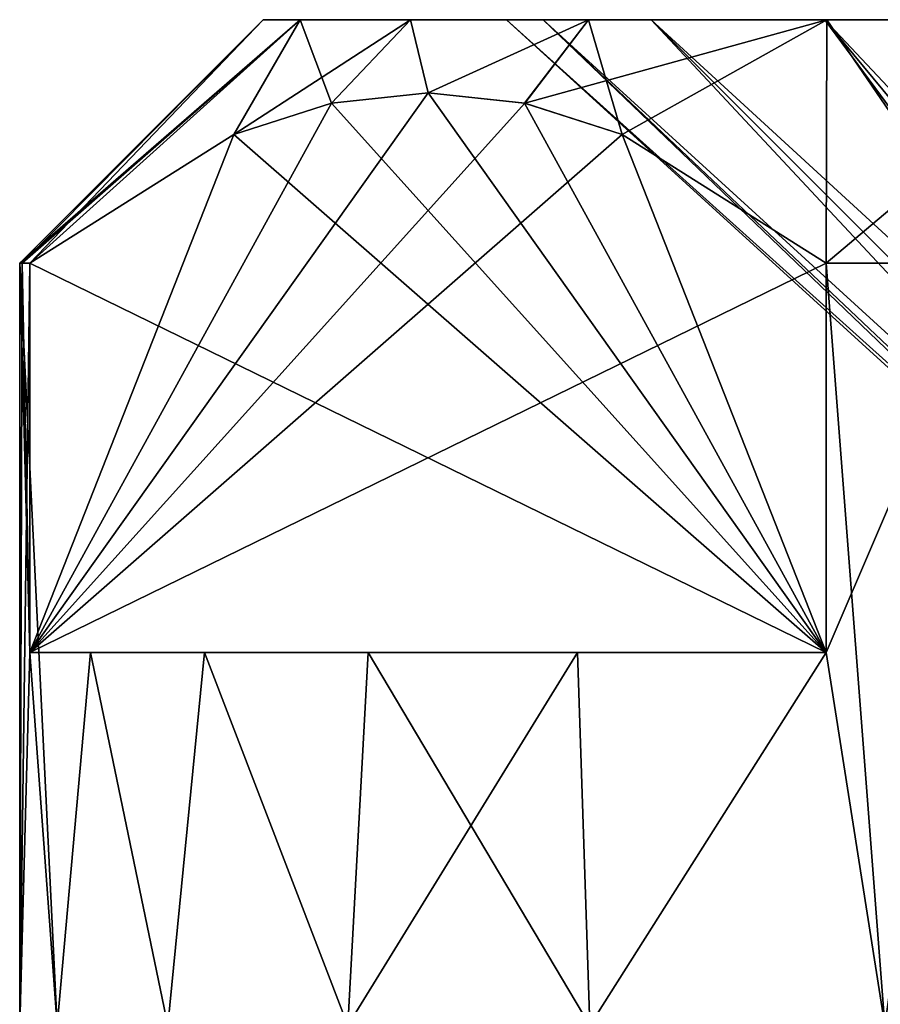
# Model space of a CAD drawing. Extents: x -265 to 265, y 0 to 747.
# Tile 204 of 256: x -262 to -256.7, y 740.13 to 746.2. Entities that reach past the tile are written whole.
import ezdxf

# ---------------------------------------------------------------- set-up
doc = ezdxf.new("R2010")
doc.units = 0
doc.header["$LTSCALE"] = 65.185185
for name, color, linetype in [('123', 7, 'CONTINUOUS'), ('124', 7, 'CONTINUOUS'), ('125', 7, 'CONTINUOUS'), ('132', 7, 'CONTINUOUS'), ('133', 7, 'CONTINUOUS'), ('144', 7, 'CONTINUOUS'), ('149', 7, 'CONTINUOUS'), ('150', 7, 'CONTINUOUS'), ('151', 7, 'CONTINUOUS'), ('152', 7, 'CONTINUOUS')]:
    doc.layers.add(name, color=color, linetype=linetype)

msp = doc.modelspace()

# ---------------------------------------------------------------- linework, layer by layer
at = {"layer": '123', "color": 7, "linetype": 'CONTINUOUS'}
for points in [[(-262, 740), (-261.7693, 740, 2.3413), (-262, 744.7), (-262, 740)], [(-262, 744.7), (-261.7693, 740, 2.3413), (-261.9374, 742.3, 1.2238), (-262, 744.7)], [(-261.9843, 744.7, 0.6127), (-262, 744.7), (-261.9374, 742.3, 1.2238), (-261.9843, 744.7, 0.6127)], [(-261.9374, 744.7, 1.2238), (-261.9843, 744.7, 0.6127), (-261.9374, 742.3, 1.2238), (-261.9374, 744.7, 1.2238)], [(-257.0285, 742.3, 9.7262), (-256.6666, 740, 9.9778), (-257.0285, 744.7, 9.7262), (-257.0285, 742.3, 9.7262)], [(-257.0285, 744.7, 9.7262), (-256.6666, 740, 9.9778), (-256, 744.7, 10.3923), (-257.0285, 744.7, 9.7262)], [(-261.9374, 742.3, 1.2238), (-261.7693, 740, 2.3413), (-261.5631, 742.3, 3.2082), (-261.9374, 742.3, 1.2238)], [(-261.7693, 740, 2.3413), (-261.0865, 740, 4.5922), (-261.5631, 742.3, 3.2082), (-261.7693, 740, 2.3413)], [(-261.5631, 742.3, 3.2082), (-261.0865, 740, 4.5922), (-260.8608, 742.3, 5.1031), (-261.5631, 742.3, 3.2082)], [(-261.0865, 740, 4.5922), (-259.9778, 740, 6.6666), (-260.8608, 742.3, 5.1031), (-261.0865, 740, 4.5922)], [(-260.8608, 742.3, 5.1031), (-259.9778, 740, 6.6666), (-259.8511, 742.3, 6.8524), (-260.8608, 742.3, 5.1031)], [(-259.9778, 740, 6.6666), (-258.4853, 740, 8.4853), (-259.8511, 742.3, 6.8524), (-259.9778, 740, 6.6666)], [(-259.8511, 742.3, 6.8524), (-258.4853, 740, 8.4853), (-258.5612, 742.3, 8.4086), (-259.8511, 742.3, 6.8524)], [(-258.5612, 742.3, 8.4086), (-258.4853, 740, 8.4853), (-257.0285, 742.3, 9.7262), (-258.5612, 742.3, 8.4086)], [(-258.4853, 740, 8.4853), (-256.6666, 740, 9.9778), (-257.0285, 742.3, 9.7262), (-258.4853, 740, 8.4853)]]:
    msp.add_3dface(points, dxfattribs=at)
at = {"layer": '124', "color": 7, "linetype": 'CONTINUOUS'}
for points in [[(-259, 746.2), (-258.7743, 746.2, -2.003), (-260.5, 746.2), (-259, 746.2)], [(-260.2705, 746.2, 2.183), (-259, 746.2), (-260.5, 746.2), (-260.2705, 746.2, 2.183)], [(-260.5, 746.2), (-258.7743, 746.2, -2.003), (-260.2705, 746.2, -2.183), (-260.5, 746.2)], [(-258.1086, 746.2, 3.905), (-258.7743, 746.2, 2.003), (-260.2705, 746.2, 2.183), (-258.1086, 746.2, 3.905)], [(-259.5921, 746.2, 4.271), (-258.1086, 746.2, 3.905), (-260.2705, 746.2, 2.183), (-259.5921, 746.2, 4.271)], [(-258.7743, 746.2, 2.003), (-259, 746.2), (-260.2705, 746.2, 2.183), (-258.7743, 746.2, 2.003)], [(-258.7743, 746.2, -2.003), (-258.1086, 746.2, -3.905), (-260.2705, 746.2, -2.183), (-258.7743, 746.2, -2.003)], [(-260.2705, 746.2, -2.183), (-258.1086, 746.2, -3.905), (-259.5921, 746.2, -4.271), (-260.2705, 746.2, -2.183)], [(-257.0366, 746.2, 5.6112), (-258.1086, 746.2, 3.905), (-259.5921, 746.2, 4.271), (-257.0366, 746.2, 5.6112)], [(-258.4947, 746.2, 6.1715), (-257.0366, 746.2, 5.6112), (-259.5921, 746.2, 4.271), (-258.4947, 746.2, 6.1715)], [(-258.1086, 746.2, -3.905), (-257.0366, 746.2, -5.6112), (-259.5921, 746.2, -4.271), (-258.1086, 746.2, -3.905)], [(-259.5921, 746.2, -4.271), (-257.0366, 746.2, -5.6112), (-258.4947, 746.2, -6.1715), (-259.5921, 746.2, -4.271)], [(-255.6116, 746.2, 7.0363), (-257.0366, 746.2, 5.6112), (-258.4947, 746.2, 6.1715), (-255.6116, 746.2, 7.0363)], [(-257.0255, 746.2, 7.8033), (-255.6116, 746.2, 7.0363), (-258.4947, 746.2, 6.1715), (-257.0255, 746.2, 7.8033)], [(-257.0366, 746.2, -5.6112), (-255.6116, 746.2, -7.0363), (-258.4947, 746.2, -6.1715), (-257.0366, 746.2, -5.6112)], [(-258.4947, 746.2, -6.1715), (-255.6116, 746.2, -7.0363), (-257.0255, 746.2, -7.8033), (-258.4947, 746.2, -6.1715)], [(-253.9048, 746.2, 8.1088), (-255.6116, 746.2, 7.0363), (-257.0255, 746.2, 7.8033), (-253.9048, 746.2, 8.1088)], [(-255.2503, 746.2, 9.093), (-253.9048, 746.2, 8.1088), (-257.0255, 746.2, 7.8033), (-255.2503, 746.2, 9.093)], [(-255.6116, 746.2, -7.0363), (-253.9048, 746.2, -8.1088), (-257.0255, 746.2, -7.8033), (-255.6116, 746.2, -7.0363)], [(-253.9048, 746.2, -8.1088), (-252.0024, 746.2, -8.7744), (-257.0255, 746.2, -7.8033), (-253.9048, 746.2, -8.1088)], [(-257.0255, 746.2, -7.8033), (-252.0024, 746.2, -8.7744), (-255.2503, 746.2, -9.093), (-257.0255, 746.2, -7.8033)]]:
    msp.add_3dface(points, dxfattribs=at)
at = {"layer": '125', "color": 7, "linetype": 'CONTINUOUS'}
for points in [[(-259, 746.2), (-258.7743, 746.2, 2.003), (-254.5, 742.1), (-259, 746.2)], [(-258.7743, 746.2, 2.003), (-258.1086, 746.2, 3.905), (-254.2798, 742.1, 1.3906), (-258.7743, 746.2, 2.003)], [(-254.5, 742.1), (-258.7743, 746.2, 2.003), (-254.4446, 742.1, 0.704), (-254.5, 742.1)], [(-254.4446, 742.1, 0.704), (-258.7743, 746.2, 2.003), (-254.2798, 742.1, 1.3906), (-254.4446, 742.1, 0.704)], [(-258.1086, 746.2, 3.905), (-257.0366, 746.2, 5.6112), (-254.0095, 742.1, 2.043), (-258.1086, 746.2, 3.905)], [(-254.2798, 742.1, 1.3906), (-258.1086, 746.2, 3.905), (-254.0095, 742.1, 2.043), (-254.2798, 742.1, 1.3906)], [(-257.0366, 746.2, 5.6112), (-255.6116, 746.2, 7.0363), (-253.182, 742.1, 3.182), (-257.0366, 746.2, 5.6112)], [(-254.0095, 742.1, 2.043), (-257.0366, 746.2, 5.6112), (-253.6406, 742.1, 2.645), (-254.0095, 742.1, 2.043)], [(-253.6406, 742.1, 2.645), (-257.0366, 746.2, 5.6112), (-253.182, 742.1, 3.182), (-253.6406, 742.1, 2.645)]]:
    msp.add_3dface(points, dxfattribs=at)
at = {"layer": '132', "color": 7, "linetype": 'CONTINUOUS'}
for points in [[(-262, 740), (-262, 744.7), (-261.9843, 744.7, -0.6127), (-262, 740)], [(-261.9374, 742.3, -1.2238), (-262, 740), (-261.9374, 744.7, -1.2238), (-261.9374, 742.3, -1.2238)], [(-261.9374, 744.7, -1.2238), (-262, 740), (-261.9843, 744.7, -0.6127), (-261.9374, 744.7, -1.2238)], [(-256, 744.7, -10.3923), (-256.6666, 740, -9.9778), (-257.0285, 742.3, -9.7262), (-256, 744.7, -10.3923)], [(-257.0285, 744.7, -9.7262), (-256, 744.7, -10.3923), (-257.0285, 742.3, -9.7262), (-257.0285, 744.7, -9.7262)], [(-261.7693, 740, -2.3413), (-262, 740), (-261.9374, 742.3, -1.2238), (-261.7693, 740, -2.3413)], [(-261.5631, 742.3, -3.2082), (-261.7693, 740, -2.3413), (-261.9374, 742.3, -1.2238), (-261.5631, 742.3, -3.2082)], [(-261.0865, 740, -4.5922), (-261.7693, 740, -2.3413), (-261.5631, 742.3, -3.2082), (-261.0865, 740, -4.5922)], [(-260.8608, 742.3, -5.1031), (-261.0865, 740, -4.5922), (-261.5631, 742.3, -3.2082), (-260.8608, 742.3, -5.1031)], [(-259.9778, 740, -6.6666), (-261.0865, 740, -4.5922), (-260.8608, 742.3, -5.1031), (-259.9778, 740, -6.6666)], [(-259.8511, 742.3, -6.8524), (-259.9778, 740, -6.6666), (-260.8608, 742.3, -5.1031), (-259.8511, 742.3, -6.8524)], [(-258.4853, 740, -8.4853), (-259.9778, 740, -6.6666), (-258.5612, 742.3, -8.4086), (-258.4853, 740, -8.4853)], [(-258.5612, 742.3, -8.4086), (-259.9778, 740, -6.6666), (-259.8511, 742.3, -6.8524), (-258.5612, 742.3, -8.4086)], [(-257.0285, 742.3, -9.7262), (-258.4853, 740, -8.4853), (-258.5612, 742.3, -8.4086), (-257.0285, 742.3, -9.7262)], [(-256.6666, 740, -9.9778), (-258.4853, 740, -8.4853), (-257.0285, 742.3, -9.7262), (-256.6666, 740, -9.9778)]]:
    msp.add_3dface(points, dxfattribs=at)
at = {"layer": '133', "color": 7, "linetype": 'CONTINUOUS'}
for points in [[(-259, 746.2), (-254.5, 742.1), (-254.4446, 742.1, -0.704), (-259, 746.2)], [(-259, 746.2), (-254.4446, 742.1, -0.704), (-258.7743, 746.2, -2.003), (-259, 746.2)], [(-254.4446, 742.1, -0.704), (-254.2798, 742.1, -1.3906), (-258.7743, 746.2, -2.003), (-254.4446, 742.1, -0.704)], [(-258.7743, 746.2, -2.003), (-254.2798, 742.1, -1.3906), (-258.1086, 746.2, -3.905), (-258.7743, 746.2, -2.003)], [(-254.0095, 742.1, -2.043), (-253.6406, 742.1, -2.645), (-258.1086, 746.2, -3.905), (-254.0095, 742.1, -2.043)], [(-258.1086, 746.2, -3.905), (-253.6406, 742.1, -2.645), (-257.0366, 746.2, -5.6112), (-258.1086, 746.2, -3.905)], [(-254.2798, 742.1, -1.3906), (-254.0095, 742.1, -2.043), (-258.1086, 746.2, -3.905), (-254.2798, 742.1, -1.3906)], [(-253.6406, 742.1, -2.645), (-253.182, 742.1, -3.182), (-257.0366, 746.2, -5.6112), (-253.6406, 742.1, -2.645)], [(-257.0366, 746.2, -5.6112), (-253.182, 742.1, -3.182), (-255.6116, 746.2, -7.0363), (-257.0366, 746.2, -5.6112)]]:
    msp.add_3dface(points, dxfattribs=at)
at = {"layer": '144', "color": 7, "linetype": 'CONTINUOUS'}
for points in [[(-261.9374, 742.3, 1.2238), (-261.5631, 742.3, 3.2082), (-260.8608, 742.3, 5.1031), (-261.9374, 742.3, 1.2238)], [(-261.9374, 742.3, 1.2238), (-260.8608, 742.3, 5.1031), (-259.8511, 742.3, 6.8524), (-261.9374, 742.3, 1.2238)], [(-261.9374, 742.3, 1.2238), (-259.8511, 742.3, 6.8524), (-258.5612, 742.3, 8.4086), (-261.9374, 742.3, 1.2238)], [(-261.9374, 742.3, 1.2238), (-258.5612, 742.3, 8.4086), (-257.0285, 742.3, 9.7262), (-261.9374, 742.3, 1.2238)], [(-257.0285, 742.3, -9.7262), (-261.5631, 742.3, -3.2082), (-261.9374, 742.3, -1.2238), (-257.0285, 742.3, -9.7262)], [(-257.0285, 742.3, -9.7262), (-260.8608, 742.3, -5.1031), (-261.5631, 742.3, -3.2082), (-257.0285, 742.3, -9.7262)], [(-257.0285, 742.3, -9.7262), (-259.8511, 742.3, -6.8524), (-260.8608, 742.3, -5.1031), (-257.0285, 742.3, -9.7262)], [(-257.0285, 742.3, -9.7262), (-258.5612, 742.3, -8.4086), (-259.8511, 742.3, -6.8524), (-257.0285, 742.3, -9.7262)]]:
    msp.add_3dface(points, dxfattribs=at)
at = {"layer": '149', "color": 7, "linetype": 'CONTINUOUS'}
for points in [[(-260.0786, 745.6854, 4.4433), (-257.0285, 742.3, 9.7262), (-259.4832, 745.75, 5.4746), (-260.0786, 745.6854, 4.4433)], [(-259.4832, 745.75, 5.4746), (-257.0285, 742.3, 9.7262), (-258.8878, 745.6855, 6.5059), (-259.4832, 745.75, 5.4746)], [(-260.6799, 745.4914, 3.4019), (-257.0285, 742.3, 9.7262), (-260.0786, 745.6854, 4.4433), (-260.6799, 745.4914, 3.4019)], [(-258.8878, 745.6855, 6.5059), (-257.0285, 742.3, 9.7262), (-258.2864, 745.4915, 7.5476), (-258.8878, 745.6855, 6.5059)], [(-261.9374, 744.7, 1.2238), (-257.0285, 742.3, 9.7262), (-260.6799, 745.4914, 3.4019), (-261.9374, 744.7, 1.2238)], [(-257.0285, 742.3, 9.7262), (-257.0285, 744.7, 9.7262), (-258.2864, 745.4915, 7.5476), (-257.0285, 742.3, 9.7262)], [(-261.9374, 744.7, 1.2238), (-261.9374, 742.3, 1.2238), (-257.0285, 742.3, 9.7262), (-261.9374, 744.7, 1.2238)]]:
    msp.add_3dface(points, dxfattribs=at)
at = {"layer": '150', "color": 7, "linetype": 'CONTINUOUS'}
for points in [[(-258.8873, 745.6854, -6.5067), (-261.9374, 742.3, -1.2238), (-259.4827, 745.75, -5.4754), (-258.8873, 745.6854, -6.5067)], [(-259.4827, 745.75, -5.4754), (-261.9374, 742.3, -1.2238), (-260.0782, 745.6855, -4.4441), (-259.4827, 745.75, -5.4754)], [(-260.0782, 745.6855, -4.4441), (-261.9374, 742.3, -1.2238), (-260.6796, 745.4915, -3.4024), (-260.0782, 745.6855, -4.4441)], [(-258.2861, 745.4914, -7.5481), (-261.9374, 742.3, -1.2238), (-258.8873, 745.6854, -6.5067), (-258.2861, 745.4914, -7.5481)], [(-261.9374, 742.3, -1.2238), (-261.9374, 744.7, -1.2238), (-260.6796, 745.4915, -3.4024), (-261.9374, 742.3, -1.2238)], [(-257.0285, 744.7, -9.7262), (-261.9374, 742.3, -1.2238), (-258.2861, 745.4914, -7.5481), (-257.0285, 744.7, -9.7262)], [(-257.0285, 744.7, -9.7262), (-257.0285, 742.3, -9.7262), (-261.9374, 742.3, -1.2238), (-257.0285, 744.7, -9.7262)]]:
    msp.add_3dface(points, dxfattribs=at)
at = {"layer": '151', "color": 7, "linetype": 'CONTINUOUS'}
for points in [[(-262, 744.7), (-261.9843, 744.7, 0.6127), (-260.5, 746.2), (-262, 744.7)], [(-261.9843, 744.7, 0.6127), (-261.9374, 744.7, 1.2238), (-260.5, 746.2), (-261.9843, 744.7, 0.6127)], [(-261.9374, 744.7, 1.2238), (-260.2705, 746.2, 2.183), (-260.5, 746.2), (-261.9374, 744.7, 1.2238)], [(-260.2705, 746.2, 2.183), (-261.9374, 744.7, 1.2238), (-260.6799, 745.4914, 3.4019), (-260.2705, 746.2, 2.183)], [(-260.2705, 746.2, 2.183), (-260.6799, 745.4914, 3.4019), (-260.0786, 745.6854, 4.4433), (-260.2705, 746.2, 2.183)], [(-259.5921, 746.2, 4.271), (-260.2705, 746.2, 2.183), (-260.0786, 745.6854, 4.4433), (-259.5921, 746.2, 4.271)], [(-259.5921, 746.2, 4.271), (-260.0786, 745.6854, 4.4433), (-259.4832, 745.75, 5.4746), (-259.5921, 746.2, 4.271)], [(-258.4947, 746.2, 6.1715), (-259.5921, 746.2, 4.271), (-259.4832, 745.75, 5.4746), (-258.4947, 746.2, 6.1715)], [(-258.4947, 746.2, 6.1715), (-259.4832, 745.75, 5.4746), (-258.8878, 745.6855, 6.5059), (-258.4947, 746.2, 6.1715)], [(-258.4947, 746.2, 6.1715), (-258.8878, 745.6855, 6.5059), (-258.2864, 745.4915, 7.5476), (-258.4947, 746.2, 6.1715)], [(-257.0255, 746.2, 7.8033), (-258.4947, 746.2, 6.1715), (-258.2864, 745.4915, 7.5476), (-257.0255, 746.2, 7.8033)], [(-257.0285, 744.7, 9.7262), (-257.0255, 746.2, 7.8033), (-258.2864, 745.4915, 7.5476), (-257.0285, 744.7, 9.7262)], [(-257.0285, 744.7, 9.7262), (-256, 744.7, 10.3923), (-257.0255, 746.2, 7.8033), (-257.0285, 744.7, 9.7262)], [(-256, 744.7, 10.3923), (-255.2503, 746.2, 9.093), (-257.0255, 746.2, 7.8033), (-256, 744.7, 10.3923)]]:
    msp.add_3dface(points, dxfattribs=at)
at = {"layer": '152', "color": 7, "linetype": 'CONTINUOUS'}
for points in [[(-261.9843, 744.7, -0.6127), (-262, 744.7), (-260.2705, 746.2, -2.183), (-261.9843, 744.7, -0.6127)], [(-262, 744.7), (-260.5, 746.2), (-260.2705, 746.2, -2.183), (-262, 744.7)], [(-261.9374, 744.7, -1.2238), (-261.9843, 744.7, -0.6127), (-260.2705, 746.2, -2.183), (-261.9374, 744.7, -1.2238)], [(-261.9374, 744.7, -1.2238), (-260.2705, 746.2, -2.183), (-260.6796, 745.4915, -3.4024), (-261.9374, 744.7, -1.2238)], [(-260.2705, 746.2, -2.183), (-259.5921, 746.2, -4.271), (-260.6796, 745.4915, -3.4024), (-260.2705, 746.2, -2.183)], [(-259.5921, 746.2, -4.271), (-260.0782, 745.6855, -4.4441), (-260.6796, 745.4915, -3.4024), (-259.5921, 746.2, -4.271)], [(-259.5921, 746.2, -4.271), (-259.4827, 745.75, -5.4754), (-260.0782, 745.6855, -4.4441), (-259.5921, 746.2, -4.271)], [(-259.5921, 746.2, -4.271), (-258.4947, 746.2, -6.1715), (-259.4827, 745.75, -5.4754), (-259.5921, 746.2, -4.271)], [(-258.4947, 746.2, -6.1715), (-258.8873, 745.6854, -6.5067), (-259.4827, 745.75, -5.4754), (-258.4947, 746.2, -6.1715)], [(-258.4947, 746.2, -6.1715), (-257.0255, 746.2, -7.8033), (-258.8873, 745.6854, -6.5067), (-258.4947, 746.2, -6.1715)], [(-257.0255, 746.2, -7.8033), (-258.2861, 745.4914, -7.5481), (-258.8873, 745.6854, -6.5067), (-257.0255, 746.2, -7.8033)], [(-257.0255, 746.2, -7.8033), (-257.0285, 744.7, -9.7262), (-258.2861, 745.4914, -7.5481), (-257.0255, 746.2, -7.8033)], [(-256, 744.7, -10.3923), (-257.0285, 744.7, -9.7262), (-255.2503, 746.2, -9.093), (-256, 744.7, -10.3923)], [(-257.0285, 744.7, -9.7262), (-257.0255, 746.2, -7.8033), (-255.2503, 746.2, -9.093), (-257.0285, 744.7, -9.7262)]]:
    msp.add_3dface(points, dxfattribs=at)

doc.saveas('drawing.dxf')
